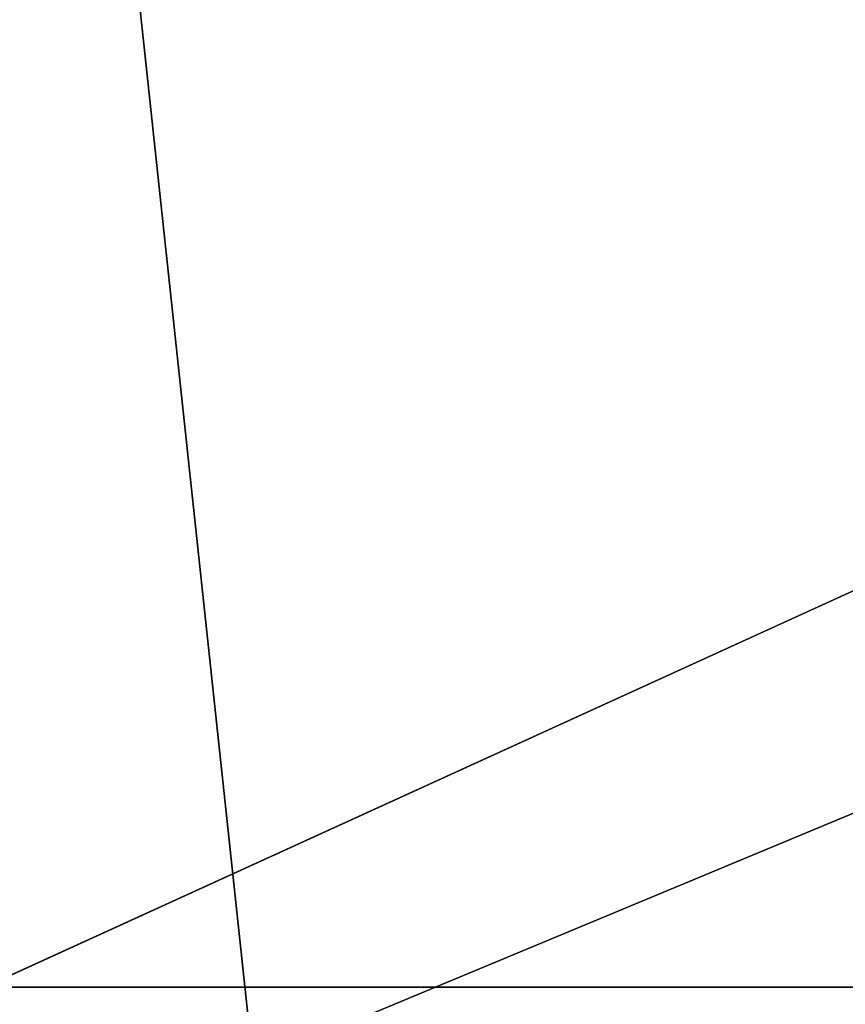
# Model space of a CAD drawing. Extents: x -200 to 200, y -434 to 356.
# Tile 74 of 256: x -5.469 to -5.144, y -240.007 to -239.619. Entities that reach past the tile are written whole.
import ezdxf

# ---------------------------------------------------------------- set-up
doc = ezdxf.new("R2010")
doc.units = 0
doc.header["$LTSCALE"] = 52.148148
for name, color, linetype in [('1693', 7, 'CONTINUOUS'), ('1694', 7, 'CONTINUOUS'), ('1695', 7, 'CONTINUOUS'), ('1713', 7, 'CONTINUOUS'), ('2568', 7, 'CONTINUOUS'), ('2577', 7, 'CONTINUOUS'), ('732', 7, 'CONTINUOUS'), ('733', 7, 'CONTINUOUS')]:
    doc.layers.add(name, color=color, linetype=linetype)

msp = doc.modelspace()

# ---------------------------------------------------------------- linework, layer by layer
at = {"layer": '1693', "color": 7, "linetype": 'CONTINUOUS'}
for points in [[(0, -239.14168, 68.65), (-5.46541, -239.2038, 68.65), (-5.29295, -240.81537, 68.65), (0, -239.14168, 68.65)], [(-5.46541, -239.2038, 68.65), (-10.37448, -244.16165, 68.65), (-5.29295, -240.81537, 68.65), (-5.46541, -239.2038, 68.65)]]:
    msp.add_3dface(points, dxfattribs=at)
at = {"layer": '1694', "color": 7, "linetype": 'CONTINUOUS'}
msp.add_3dface([(-6.76847, -241.28696, 15.65), (0, -238.5, 15.65), (6.50569, -241.06024, 15.65), (-6.76847, -241.28696, 15.65)], dxfattribs=at)
at = {"layer": '1695', "color": 7, "linetype": 'CONTINUOUS'}
for points in [[(-3.77831, -238.24274, 16.65), (-6.59396, -239.85175, 16.65), (-4.75858, -238.69076, 28.20115), (-3.77831, -238.24274, 16.65)], [(-4.75858, -238.69076, 28.20115), (-6.59396, -239.85175, 16.65), (-5.14908, -238.90126, 30.15), (-4.75858, -238.69076, 28.20115)], [(-6.59396, -239.85175, 16.65), (-5.5191, -239.11834, 68.55), (-5.14908, -238.90126, 51.65), (-6.59396, -239.85175, 16.65)], [(-5.14908, -238.90126, 30.15), (-6.59396, -239.85175, 16.65), (-5.14908, -238.90126, 51.65), (-5.14908, -238.90126, 30.15)]]:
    msp.add_3dface(points, dxfattribs=at)
at = {"layer": '1713', "color": 7, "linetype": 'CONTINUOUS'}
for points in [[(-3.77831, -238.24274, 16.65), (0, -237.5, 16.65), (-7.33381, -240.84388, 15.94289), (-3.77831, -238.24274, 16.65)], [(0, -237.5, 16.65), (0, -237.79289, 15.94289), (-7.33381, -240.84388, 15.94289), (0, -237.5, 16.65)], [(0, -237.79289, 15.94289), (-6.76847, -241.28696, 15.65), (-7.33381, -240.84388, 15.94289), (0, -237.79289, 15.94289)], [(0, -238.5, 15.65), (-6.76847, -241.28696, 15.65), (0, -237.79289, 15.94289), (0, -238.5, 15.65)], [(-6.59396, -239.85175, 16.65), (-3.77831, -238.24274, 16.65), (-7.33381, -240.84388, 15.94289), (-6.59396, -239.85175, 16.65)]]:
    msp.add_3dface(points, dxfattribs=at)
at = {"layer": '2568', "color": 7, "linetype": 'CONTINUOUS'}
for points in [[(-5.46541, -239.2038, 68.65), (-5.5191, -239.11834, 68.55), (-10.45683, -244.10549, 68.55), (-5.46541, -239.2038, 68.65)], [(-10.37448, -244.16165, 68.65), (-5.46541, -239.2038, 68.65), (-10.45683, -244.10549, 68.55), (-10.37448, -244.16165, 68.65)]]:
    msp.add_3dface(points, dxfattribs=at)
at = {"layer": '2577', "color": 7, "linetype": 'CONTINUOUS'}
msp.add_3dface([(0, -239.14168, 68.65), (-5.29295, -240.81537, 68.65), (0, -240.36642, 68.62499), (0, -239.14168, 68.65)], dxfattribs=at)
at = {"layer": '732', "color": 7, "linetype": 'CONTINUOUS'}
for points in [[(160, -235.22728, 9.91066), (-160, -235.22728, 9.91066), (-160, -240, 11), (160, -235.22728, 9.91066)], [(160, -240, 11), (160, -235.22728, 9.91066), (-160, -240, 11), (160, -240, 11)], [(160, -240, -11), (-160, -240, -11), (-160, -235.22728, -9.91066), (160, -240, -11)], [(160, -235.22728, -9.91066), (160, -240, -11), (-160, -235.22728, -9.91066), (160, -235.22728, -9.91066)]]:
    msp.add_3dface(points, dxfattribs=at)
at = {"layer": '733', "color": 7, "linetype": 'CONTINUOUS'}
for points in [[(160, -240, 11), (-160, -240, 11), (-160, -244.77272, 9.91066), (160, -240, 11)], [(160, -240, -11), (160, -244.77272, -9.91066), (-160, -240, -11), (160, -240, -11)], [(-160, -240, -11), (160, -244.77272, -9.91066), (-160, -244.77272, -9.91066), (-160, -240, -11)], [(160, -244.77272, 9.91066), (160, -240, 11), (-160, -244.77272, 9.91066), (160, -244.77272, 9.91066)]]:
    msp.add_3dface(points, dxfattribs=at)

doc.saveas('drawing.dxf')
